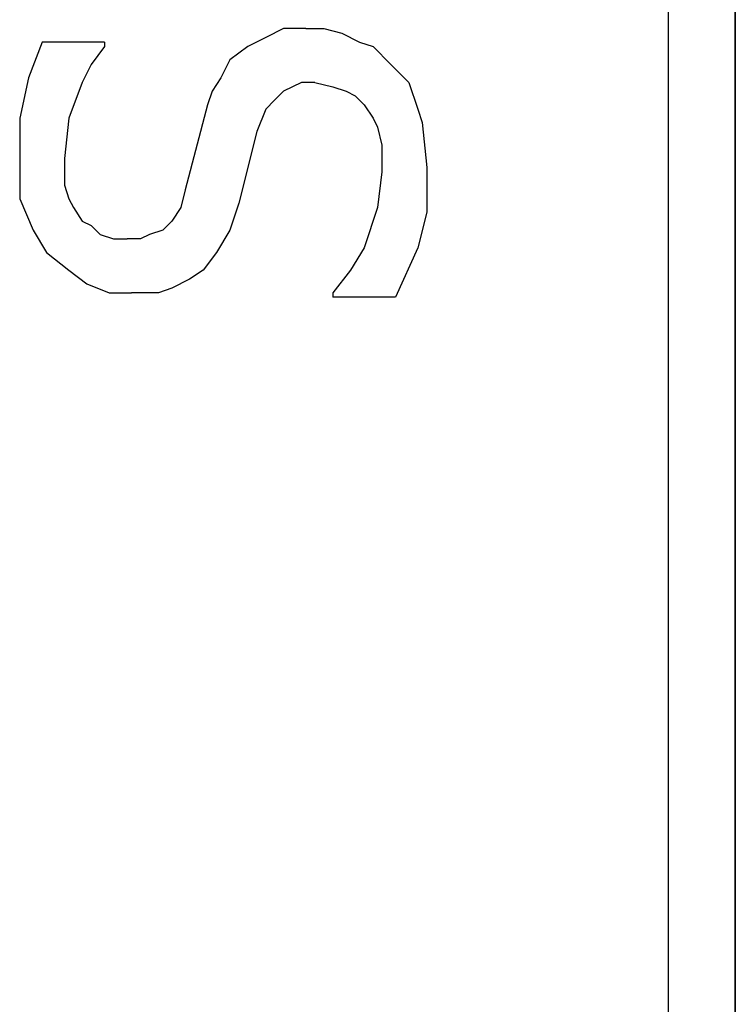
# Model space of a CAD drawing. Header units: inches. Extents: x 0 to 474, y -297 to 0.
# Tile 55 of 256: x 189.455 to 189.615, y -171.63 to -171.41. Entities that reach past the tile are written whole.
import ezdxf

# ---------------------------------------------------------------- set-up
doc = ezdxf.new("R2010")
doc.units = ezdxf.units.IN
doc.header["$MEASUREMENT"] = 0

msp = doc.modelspace()

# ---------------------------------------------------------------- linework, layer by layer
at = {"color": 7, "true_color": 0xffffff}
for p, q in [((189.6148, -172.6298), (189.6148, -170.6298)), ((189.6148, -170.9298), (189.6148, -172.3298)), ((189.6148, -170.9298), (189.6148, -172.3298)), ((189.5998, -171.0438), (189.5998, -172.2158)), ((189.5998, -171.0438), (189.5998, -172.2158)), ((189.6148, -171.0438), (189.6148, -172.2158)), ((189.6148, -171.0438), (189.6148, -172.2158)), ((189.5138, -171.4118), (189.5098, -171.4138)), ((189.5138, -171.4118), (189.5098, -171.4138)), ((189.5188, -171.4118), (189.5138, -171.4118)), ((189.5188, -171.4118), (189.5138, -171.4118)), ((189.5188, -171.4118), (189.5228, -171.4118)), ((189.5188, -171.4118), (189.5228, -171.4118)), ((189.5228, -171.4118), (189.5268, -171.4128)), ((189.5228, -171.4118), (189.5268, -171.4128)), ((189.5268, -171.4128), (189.5308, -171.4148)), ((189.5268, -171.4128), (189.5308, -171.4148)), ((189.4598, -171.4148), (189.4568, -171.4228)), ((189.4598, -171.4148), (189.4568, -171.4228)), ((189.4738, -171.4148), (189.4598, -171.4148)), ((189.4738, -171.4148), (189.4598, -171.4148)), ((189.4738, -171.4148), (189.4738, -171.4158)), ((189.4738, -171.4148), (189.4738, -171.4158)), ((189.5098, -171.4138), (189.5058, -171.4158)), ((189.5098, -171.4138), (189.5058, -171.4158)), ((189.5308, -171.4148), (189.5338, -171.4158)), ((189.5308, -171.4148), (189.5338, -171.4158)), ((189.4738, -171.4158), (189.4708, -171.4198)), ((189.4738, -171.4158), (189.4708, -171.4198)), ((189.5058, -171.4158), (189.5018, -171.4188)), ((189.5058, -171.4158), (189.5018, -171.4188)), ((189.5338, -171.4158), (189.5378, -171.4198)), ((189.5338, -171.4158), (189.5378, -171.4198)), ((189.5018, -171.4188), (189.4998, -171.4228)), ((189.5018, -171.4188), (189.4998, -171.4228)), ((189.4708, -171.4198), (189.4688, -171.4238)), ((189.4708, -171.4198), (189.4688, -171.4238)), ((189.5378, -171.4198), (189.5418, -171.4238)), ((189.5378, -171.4198), (189.5418, -171.4238)), ((189.4568, -171.4228), (189.4548, -171.4318)), ((189.4568, -171.4228), (189.4548, -171.4318)), ((189.4688, -171.4238), (189.4658, -171.4318)), ((189.4688, -171.4238), (189.4658, -171.4318)), ((189.4998, -171.4228), (189.4978, -171.4258)), ((189.4998, -171.4228), (189.4978, -171.4258)), ((189.5178, -171.4238), (189.5158, -171.4248)), ((189.5178, -171.4238), (189.5158, -171.4248)), ((189.5198, -171.4238), (189.5178, -171.4238)), ((189.5198, -171.4238), (189.5178, -171.4238)), ((189.5208, -171.4238), (189.5198, -171.4238)), ((189.5208, -171.4238), (189.5198, -171.4238)), ((189.5208, -171.4238), (189.5248, -171.4248)), ((189.5208, -171.4238), (189.5248, -171.4248)), ((189.5418, -171.4238), (189.5438, -171.4298)), ((189.5418, -171.4238), (189.5438, -171.4298)), ((189.4978, -171.4258), (189.4968, -171.4288)), ((189.4978, -171.4258), (189.4968, -171.4288)), ((189.5138, -171.4258), (189.5118, -171.4278)), ((189.5138, -171.4258), (189.5118, -171.4278)), ((189.5158, -171.4248), (189.5138, -171.4258)), ((189.5158, -171.4248), (189.5138, -171.4258)), ((189.5248, -171.4248), (189.5278, -171.4258)), ((189.5248, -171.4248), (189.5278, -171.4258)), ((189.5278, -171.4258), (189.5298, -171.4268)), ((189.5278, -171.4258), (189.5298, -171.4268)), ((189.5118, -171.4278), (189.5098, -171.4298)), ((189.5118, -171.4278), (189.5098, -171.4298)), ((189.5298, -171.4268), (189.5318, -171.4288)), ((189.5298, -171.4268), (189.5318, -171.4288)), ((189.4968, -171.4288), (189.4918, -171.4478)), ((189.4968, -171.4288), (189.4918, -171.4478)), ((189.5098, -171.4298), (189.5078, -171.4348)), ((189.5098, -171.4298), (189.5078, -171.4348)), ((189.5318, -171.4288), (189.5338, -171.4318)), ((189.5318, -171.4288), (189.5338, -171.4318)), ((189.5438, -171.4298), (189.5448, -171.4328)), ((189.5438, -171.4298), (189.5448, -171.4328)), ((189.4548, -171.4318), (189.4548, -171.4418)), ((189.4548, -171.4318), (189.4548, -171.4418)), ((189.4658, -171.4318), (189.4648, -171.4408)), ((189.4658, -171.4318), (189.4648, -171.4408)), ((189.5338, -171.4318), (189.5348, -171.4338)), ((189.5338, -171.4318), (189.5348, -171.4338)), ((189.5078, -171.4348), (189.5038, -171.4508)), ((189.5078, -171.4348), (189.5038, -171.4508)), ((189.5348, -171.4338), (189.5358, -171.4378)), ((189.5348, -171.4338), (189.5358, -171.4378)), ((189.5448, -171.4328), (189.5458, -171.4428)), ((189.5448, -171.4328), (189.5458, -171.4428)), ((189.5358, -171.4378), (189.5358, -171.4408)), ((189.5358, -171.4378), (189.5358, -171.4408)), ((189.4648, -171.4408), (189.4648, -171.4438)), ((189.4648, -171.4408), (189.4648, -171.4438)), ((189.5358, -171.4408), (189.5358, -171.4438)), ((189.5358, -171.4408), (189.5358, -171.4438)), ((189.4548, -171.4418), (189.4548, -171.4498)), ((189.4548, -171.4418), (189.4548, -171.4498)), ((189.5458, -171.4428), (189.5458, -171.4528)), ((189.5458, -171.4428), (189.5458, -171.4528)), ((189.4648, -171.4438), (189.4648, -171.4468)), ((189.4648, -171.4438), (189.4648, -171.4468)), ((189.5358, -171.4438), (189.5348, -171.4518)), ((189.5358, -171.4438), (189.5348, -171.4518)), ((189.4648, -171.4468), (189.4658, -171.4498)), ((189.4648, -171.4468), (189.4658, -171.4498)), ((189.4918, -171.4478), (189.4908, -171.4518)), ((189.4918, -171.4478), (189.4908, -171.4518)), ((189.4548, -171.4498), (189.4578, -171.4568)), ((189.4548, -171.4498), (189.4578, -171.4568)), ((189.4658, -171.4498), (189.4668, -171.4518)), ((189.4658, -171.4498), (189.4668, -171.4518)), ((189.4668, -171.4518), (189.4688, -171.4548)), ((189.4668, -171.4518), (189.4688, -171.4548)), ((189.4908, -171.4518), (189.4888, -171.4548)), ((189.4908, -171.4518), (189.4888, -171.4548)), ((189.5038, -171.4508), (189.5018, -171.4568)), ((189.5038, -171.4508), (189.5018, -171.4568)), ((189.5348, -171.4518), (189.5318, -171.4608)), ((189.5348, -171.4518), (189.5318, -171.4608)), ((189.5458, -171.4528), (189.5438, -171.4608)), ((189.5458, -171.4528), (189.5438, -171.4608)), ((189.4578, -171.4568), (189.4608, -171.4618)), ((189.4578, -171.4568), (189.4608, -171.4618)), ((189.4688, -171.4548), (189.4708, -171.4558)), ((189.4688, -171.4548), (189.4708, -171.4558)), ((189.4708, -171.4558), (189.4728, -171.4578)), ((189.4708, -171.4558), (189.4728, -171.4578)), ((189.4868, -171.4568), (189.4838, -171.4578)), ((189.4868, -171.4568), (189.4838, -171.4578)), ((189.4888, -171.4548), (189.4868, -171.4568)), ((189.4888, -171.4548), (189.4868, -171.4568)), ((189.5018, -171.4568), (189.4988, -171.4618)), ((189.5018, -171.4568), (189.4988, -171.4618)), ((189.4728, -171.4578), (189.4758, -171.4588)), ((189.4728, -171.4578), (189.4758, -171.4588)), ((189.4758, -171.4588), (189.4788, -171.4588)), ((189.4758, -171.4588), (189.4788, -171.4588)), ((189.4798, -171.4588), (189.4788, -171.4588)), ((189.4798, -171.4588), (189.4788, -171.4588)), ((189.4818, -171.4588), (189.4798, -171.4588)), ((189.4818, -171.4588), (189.4798, -171.4588)), ((189.4838, -171.4578), (189.4818, -171.4588)), ((189.4838, -171.4578), (189.4818, -171.4588)), ((189.5318, -171.4608), (189.5288, -171.4658)), ((189.5318, -171.4608), (189.5288, -171.4658)), ((189.5438, -171.4608), (189.5388, -171.4718)), ((189.5438, -171.4608), (189.5388, -171.4718)), ((189.4608, -171.4618), (189.4658, -171.4658)), ((189.4608, -171.4618), (189.4658, -171.4658)), ((189.4988, -171.4618), (189.4958, -171.4658)), ((189.4988, -171.4618), (189.4958, -171.4658)), ((189.4658, -171.4658), (189.4698, -171.4688)), ((189.4658, -171.4658), (189.4698, -171.4688)), ((189.4928, -171.4678), (189.4888, -171.4698)), ((189.4928, -171.4678), (189.4888, -171.4698)), ((189.4958, -171.4658), (189.4928, -171.4678)), ((189.4958, -171.4658), (189.4928, -171.4678)), ((189.5288, -171.4658), (189.5248, -171.4708)), ((189.5288, -171.4658), (189.5248, -171.4708)), ((189.4698, -171.4688), (189.4748, -171.4708)), ((189.4698, -171.4688), (189.4748, -171.4708)), ((189.4888, -171.4698), (189.4858, -171.4708)), ((189.4888, -171.4698), (189.4858, -171.4708)), ((189.4748, -171.4708), (189.4798, -171.4708)), ((189.4748, -171.4708), (189.4798, -171.4708)), ((189.4858, -171.4708), (189.4798, -171.4708)), ((189.4858, -171.4708), (189.4798, -171.4708)), ((189.5248, -171.4708), (189.5248, -171.4718)), ((189.5248, -171.4708), (189.5248, -171.4718)), ((189.5388, -171.4718), (189.5248, -171.4718)), ((189.5388, -171.4718), (189.5248, -171.4718))]:
    msp.add_line(p, q, dxfattribs=at)
at = {"color": 18, "true_color": 0x000000}
for p, q in [((189.6148, -172.6298), (189.6148, -170.6298)), ((189.6148, -170.9298), (189.6148, -172.3298)), ((189.6148, -170.9298), (189.6148, -172.3298)), ((189.5998, -171.0438), (189.5998, -172.2158)), ((189.5998, -171.0438), (189.5998, -172.2158)), ((189.6148, -171.0438), (189.6148, -172.2158)), ((189.6148, -171.0438), (189.6148, -172.2158)), ((189.5138, -171.4118), (189.5098, -171.4138)), ((189.5138, -171.4118), (189.5098, -171.4138)), ((189.5188, -171.4118), (189.5138, -171.4118)), ((189.5188, -171.4118), (189.5138, -171.4118)), ((189.5188, -171.4118), (189.5228, -171.4118)), ((189.5188, -171.4118), (189.5228, -171.4118)), ((189.5228, -171.4118), (189.5268, -171.4128)), ((189.5228, -171.4118), (189.5268, -171.4128)), ((189.5268, -171.4128), (189.5308, -171.4148)), ((189.5268, -171.4128), (189.5308, -171.4148)), ((189.4598, -171.4148), (189.4568, -171.4228)), ((189.4598, -171.4148), (189.4568, -171.4228)), ((189.4738, -171.4148), (189.4598, -171.4148)), ((189.4738, -171.4148), (189.4598, -171.4148)), ((189.4738, -171.4148), (189.4738, -171.4158)), ((189.4738, -171.4148), (189.4738, -171.4158)), ((189.5098, -171.4138), (189.5058, -171.4158)), ((189.5098, -171.4138), (189.5058, -171.4158)), ((189.5308, -171.4148), (189.5338, -171.4158)), ((189.5308, -171.4148), (189.5338, -171.4158)), ((189.4738, -171.4158), (189.4708, -171.4198)), ((189.4738, -171.4158), (189.4708, -171.4198)), ((189.5058, -171.4158), (189.5018, -171.4188)), ((189.5058, -171.4158), (189.5018, -171.4188)), ((189.5338, -171.4158), (189.5378, -171.4198)), ((189.5338, -171.4158), (189.5378, -171.4198)), ((189.5018, -171.4188), (189.4998, -171.4228)), ((189.5018, -171.4188), (189.4998, -171.4228)), ((189.4708, -171.4198), (189.4688, -171.4238)), ((189.4708, -171.4198), (189.4688, -171.4238)), ((189.5378, -171.4198), (189.5418, -171.4238)), ((189.5378, -171.4198), (189.5418, -171.4238)), ((189.4568, -171.4228), (189.4548, -171.4318)), ((189.4568, -171.4228), (189.4548, -171.4318)), ((189.4688, -171.4238), (189.4658, -171.4318)), ((189.4688, -171.4238), (189.4658, -171.4318)), ((189.4998, -171.4228), (189.4978, -171.4258)), ((189.4998, -171.4228), (189.4978, -171.4258)), ((189.5178, -171.4238), (189.5158, -171.4248)), ((189.5178, -171.4238), (189.5158, -171.4248)), ((189.5198, -171.4238), (189.5178, -171.4238)), ((189.5198, -171.4238), (189.5178, -171.4238)), ((189.5208, -171.4238), (189.5198, -171.4238)), ((189.5208, -171.4238), (189.5198, -171.4238)), ((189.5208, -171.4238), (189.5248, -171.4248)), ((189.5208, -171.4238), (189.5248, -171.4248)), ((189.5418, -171.4238), (189.5438, -171.4298)), ((189.5418, -171.4238), (189.5438, -171.4298)), ((189.4978, -171.4258), (189.4968, -171.4288)), ((189.4978, -171.4258), (189.4968, -171.4288)), ((189.5138, -171.4258), (189.5118, -171.4278)), ((189.5138, -171.4258), (189.5118, -171.4278)), ((189.5158, -171.4248), (189.5138, -171.4258)), ((189.5158, -171.4248), (189.5138, -171.4258)), ((189.5248, -171.4248), (189.5278, -171.4258)), ((189.5248, -171.4248), (189.5278, -171.4258)), ((189.5278, -171.4258), (189.5298, -171.4268)), ((189.5278, -171.4258), (189.5298, -171.4268)), ((189.5118, -171.4278), (189.5098, -171.4298)), ((189.5118, -171.4278), (189.5098, -171.4298)), ((189.5298, -171.4268), (189.5318, -171.4288)), ((189.5298, -171.4268), (189.5318, -171.4288)), ((189.4968, -171.4288), (189.4918, -171.4478)), ((189.4968, -171.4288), (189.4918, -171.4478)), ((189.5098, -171.4298), (189.5078, -171.4348)), ((189.5098, -171.4298), (189.5078, -171.4348)), ((189.5318, -171.4288), (189.5338, -171.4318)), ((189.5318, -171.4288), (189.5338, -171.4318)), ((189.5438, -171.4298), (189.5448, -171.4328)), ((189.5438, -171.4298), (189.5448, -171.4328)), ((189.4548, -171.4318), (189.4548, -171.4418)), ((189.4548, -171.4318), (189.4548, -171.4418)), ((189.4658, -171.4318), (189.4648, -171.4408)), ((189.4658, -171.4318), (189.4648, -171.4408)), ((189.5338, -171.4318), (189.5348, -171.4338)), ((189.5338, -171.4318), (189.5348, -171.4338)), ((189.5078, -171.4348), (189.5038, -171.4508)), ((189.5078, -171.4348), (189.5038, -171.4508)), ((189.5348, -171.4338), (189.5358, -171.4378)), ((189.5348, -171.4338), (189.5358, -171.4378)), ((189.5448, -171.4328), (189.5458, -171.4428)), ((189.5448, -171.4328), (189.5458, -171.4428)), ((189.5358, -171.4378), (189.5358, -171.4408)), ((189.5358, -171.4378), (189.5358, -171.4408)), ((189.4648, -171.4408), (189.4648, -171.4438)), ((189.4648, -171.4408), (189.4648, -171.4438)), ((189.5358, -171.4408), (189.5358, -171.4438)), ((189.5358, -171.4408), (189.5358, -171.4438)), ((189.4548, -171.4418), (189.4548, -171.4498)), ((189.4548, -171.4418), (189.4548, -171.4498)), ((189.5458, -171.4428), (189.5458, -171.4528)), ((189.5458, -171.4428), (189.5458, -171.4528)), ((189.4648, -171.4438), (189.4648, -171.4468)), ((189.4648, -171.4438), (189.4648, -171.4468)), ((189.5358, -171.4438), (189.5348, -171.4518)), ((189.5358, -171.4438), (189.5348, -171.4518)), ((189.4648, -171.4468), (189.4658, -171.4498)), ((189.4648, -171.4468), (189.4658, -171.4498)), ((189.4918, -171.4478), (189.4908, -171.4518)), ((189.4918, -171.4478), (189.4908, -171.4518)), ((189.4548, -171.4498), (189.4578, -171.4568)), ((189.4548, -171.4498), (189.4578, -171.4568)), ((189.4658, -171.4498), (189.4668, -171.4518)), ((189.4658, -171.4498), (189.4668, -171.4518)), ((189.4668, -171.4518), (189.4688, -171.4548)), ((189.4668, -171.4518), (189.4688, -171.4548)), ((189.4908, -171.4518), (189.4888, -171.4548)), ((189.4908, -171.4518), (189.4888, -171.4548)), ((189.5038, -171.4508), (189.5018, -171.4568)), ((189.5038, -171.4508), (189.5018, -171.4568)), ((189.5348, -171.4518), (189.5318, -171.4608)), ((189.5348, -171.4518), (189.5318, -171.4608)), ((189.5458, -171.4528), (189.5438, -171.4608)), ((189.5458, -171.4528), (189.5438, -171.4608)), ((189.4578, -171.4568), (189.4608, -171.4618)), ((189.4578, -171.4568), (189.4608, -171.4618)), ((189.4688, -171.4548), (189.4708, -171.4558)), ((189.4688, -171.4548), (189.4708, -171.4558)), ((189.4708, -171.4558), (189.4728, -171.4578)), ((189.4708, -171.4558), (189.4728, -171.4578)), ((189.4868, -171.4568), (189.4838, -171.4578)), ((189.4868, -171.4568), (189.4838, -171.4578)), ((189.4888, -171.4548), (189.4868, -171.4568)), ((189.4888, -171.4548), (189.4868, -171.4568)), ((189.5018, -171.4568), (189.4988, -171.4618)), ((189.5018, -171.4568), (189.4988, -171.4618)), ((189.4728, -171.4578), (189.4758, -171.4588)), ((189.4728, -171.4578), (189.4758, -171.4588)), ((189.4758, -171.4588), (189.4788, -171.4588)), ((189.4758, -171.4588), (189.4788, -171.4588)), ((189.4798, -171.4588), (189.4788, -171.4588)), ((189.4798, -171.4588), (189.4788, -171.4588)), ((189.4818, -171.4588), (189.4798, -171.4588)), ((189.4818, -171.4588), (189.4798, -171.4588)), ((189.4838, -171.4578), (189.4818, -171.4588)), ((189.4838, -171.4578), (189.4818, -171.4588)), ((189.5318, -171.4608), (189.5288, -171.4658)), ((189.5318, -171.4608), (189.5288, -171.4658)), ((189.5438, -171.4608), (189.5388, -171.4718)), ((189.5438, -171.4608), (189.5388, -171.4718)), ((189.4608, -171.4618), (189.4658, -171.4658)), ((189.4608, -171.4618), (189.4658, -171.4658)), ((189.4988, -171.4618), (189.4958, -171.4658)), ((189.4988, -171.4618), (189.4958, -171.4658)), ((189.4658, -171.4658), (189.4698, -171.4688)), ((189.4658, -171.4658), (189.4698, -171.4688)), ((189.4928, -171.4678), (189.4888, -171.4698)), ((189.4928, -171.4678), (189.4888, -171.4698)), ((189.4958, -171.4658), (189.4928, -171.4678)), ((189.4958, -171.4658), (189.4928, -171.4678)), ((189.5288, -171.4658), (189.5248, -171.4708)), ((189.5288, -171.4658), (189.5248, -171.4708)), ((189.4698, -171.4688), (189.4748, -171.4708)), ((189.4698, -171.4688), (189.4748, -171.4708)), ((189.4888, -171.4698), (189.4858, -171.4708)), ((189.4888, -171.4698), (189.4858, -171.4708)), ((189.4748, -171.4708), (189.4798, -171.4708)), ((189.4748, -171.4708), (189.4798, -171.4708)), ((189.4858, -171.4708), (189.4798, -171.4708)), ((189.4858, -171.4708), (189.4798, -171.4708)), ((189.5248, -171.4708), (189.5248, -171.4718)), ((189.5248, -171.4708), (189.5248, -171.4718)), ((189.5388, -171.4718), (189.5248, -171.4718)), ((189.5388, -171.4718), (189.5248, -171.4718))]:
    msp.add_line(p, q, dxfattribs=at)

doc.saveas('drawing.dxf')
